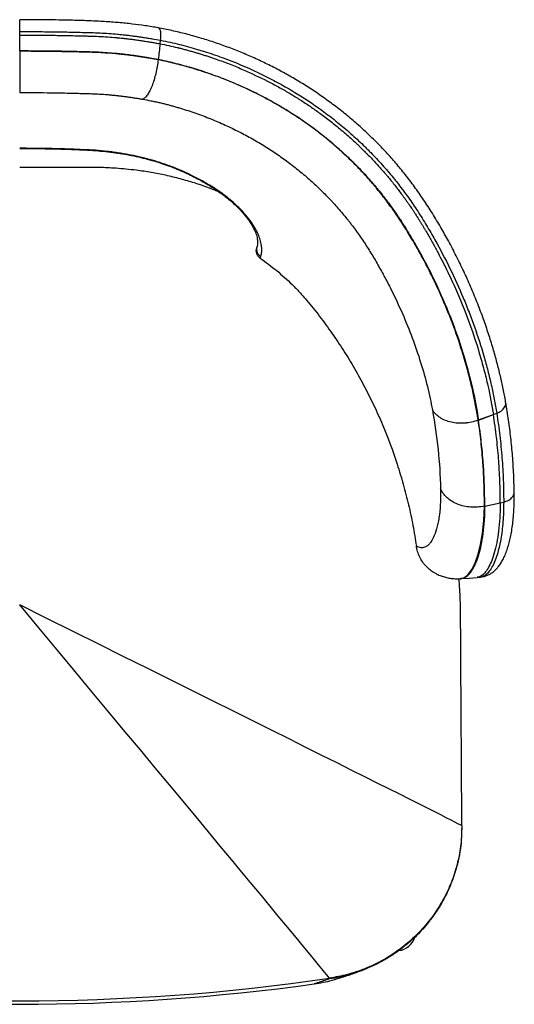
# Model space of a CAD drawing. Header units: millimetres. Extents: x 77 to 196, y 92 to 180.
# Tile 17 of 21: x 138 to 152, y 148 to 175. Entities that reach past the tile are written whole.
import ezdxf

# ---------------------------------------------------------------- set-up
doc = ezdxf.new("R2010")
doc.units = ezdxf.units.MM

msp = doc.modelspace()

# ---------------------------------------------------------------- linework, layer by layer
at = {"color": 7, "linetype": 'Continuous', "lineweight": 25}
for p, q in [((138.339, 175.49), (138.338, 175.49)), ((138.338, 175.159), (138.339, 175.159)), ((138.339, 175.061), (138.339, 175.159)), ((138.339, 175.061), (138.338, 175.061)), ((138.339, 174.618), (138.339, 175.061)), ((142.256, 174.819), (142.269, 174.916)), ((138.338, 173.459), (138.339, 173.459)), ((144.961, 169.144), (144.969, 169.163)), ((151.134, 164.329), (151.55, 164.483)), ((151.55, 164.484), (151.642, 164.517)), ((151.55, 164.483), (151.643, 164.516)), ((151.55, 164.484), (151.55, 164.483)), ((151.134, 164.33), (151.125, 164.327)), ((151.134, 164.329), (151.126, 164.325)), ((151.741, 162.024), (151.838, 162.043)), ((151.307, 161.931), (151.298, 161.929)), ((150.625, 159.906), (150.636, 159.907)), ((150.625, 159.904), (150.644, 159.905)), ((151.094, 159.943), (151.192, 159.952)), ((150.671, 153.012), (150.667, 152.939)), ((150.671, 152.92), (150.671, 152.938)), ((146.977, 148.748), (146.977, 148.766))]:
    msp.add_line(p, q, dxfattribs=at)
at = {"color": 7, "linetype": 'Continuous', "lineweight": 25, "flags": 128}
for points in [[(151.134, 164.33), (151.342, 164.407), (151.55, 164.484)], [(151.642, 164.517), (151.642, 164.517), (151.642, 164.517), (151.643, 164.516), (151.643, 164.516), (151.643, 164.516)], [(151.307, 161.931), (151.524, 161.978), (151.741, 162.024)], [(150.652, 159.906), (150.873, 159.924), (151.094, 159.943)]]:
    msp.add_lwpolyline(points, dxfattribs=at)
at = {"color": 8, "linetype": 'Continuous', "lineweight": 25, "flags": 128}
msp.add_lwpolyline([(150.636, 159.907), (150.673, 159.911), (150.745, 159.94), (150.849, 160.025), (150.947, 160.159), (151.042, 160.347), (151.126, 160.585), (151.193, 160.854), (151.246, 161.165), (151.282, 161.527), (151.298, 161.929), (151.298, 161.929), (151.298, 161.929)], dxfattribs=at)
at = {"color": 7, "linetype": 'Continuous', "lineweight": 25}
for centre, start, end in [((138.338, 207.649), 261.65341, 278.34659), ((138.338, 207.552), 262.06833, 277.93167)]:
    msp.add_arc(centre, 59.513, start, end, dxfattribs=at)
msp.add_ellipse((148.824, 150.094), major_axis=(-0.367, 0.433), ratio=0.996262, start_param=2.601366, end_param=3.67148, dxfattribs=at)
for points, knots in [([(142.219, 175.258), (142.214, 175.258), (142.087, 175.284), (141.84, 175.322), (141.471, 175.372), (141.094, 175.41), (140.699, 175.439), (140.289, 175.459), (139.864, 175.473), (139.45, 175.481), (139.043, 175.487), (138.679, 175.489), (138.442, 175.49), (138.339, 175.49)], [0, 0, 0, 0, 0.003716, 0.102386, 0.196518, 0.29522, 0.397377, 0.503041, 0.611909, 0.723208, 0.819865, 0.92155, 1, 1, 1, 1]), ([(138.339, 175.159), (138.506, 175.159), (138.673, 175.159), (139.006, 175.156), (139.173, 175.155), (139.505, 175.15), (139.671, 175.147), (139.92, 175.141), (140.002, 175.139), (140.167, 175.135), (140.25, 175.133), (140.414, 175.128), (140.497, 175.125), (140.661, 175.117), (140.742, 175.112), (140.906, 175.101), (140.987, 175.094), (141.109, 175.083), (141.15, 175.079), (141.231, 175.071), (141.271, 175.066), (141.352, 175.057), (141.393, 175.052), (141.473, 175.042), (141.513, 175.036), (141.594, 175.026), (141.634, 175.02), (141.714, 175.008), (141.754, 175.002), (141.834, 174.99), (141.874, 174.984), (141.953, 174.971), (141.993, 174.965), (142.112, 174.945), (142.191, 174.931), (142.269, 174.916)], [0, 0, 0, 0, 0.125, 0.125, 0.25, 0.25, 0.375, 0.375, 0.4375, 0.4375, 0.5, 0.5, 0.5625, 0.5625, 0.625, 0.625, 0.6875, 0.6875, 0.71875, 0.71875, 0.75, 0.75, 0.78125, 0.78125, 0.8125, 0.8125, 0.84375, 0.84375, 0.875, 0.875, 0.90625, 0.90625, 0.9375, 0.9375, 1, 1, 1, 1]), ([(151.892, 164.843), (151.89, 164.856), (151.868, 164.989), (151.816, 165.241), (151.735, 165.608), (151.639, 165.986), (151.527, 166.379), (151.399, 166.784), (151.255, 167.2), (151.094, 167.623), (150.917, 168.049), (150.724, 168.477), (150.517, 168.902), (150.304, 169.31), (150.082, 169.707), (149.852, 170.09), (149.607, 170.469), (149.355, 170.829), (149.098, 171.169), (148.836, 171.487), (148.565, 171.791), (148.283, 172.084), (147.987, 172.371), (147.68, 172.646), (147.363, 172.91), (147.036, 173.161), (146.702, 173.4), (146.359, 173.627), (146.01, 173.84), (145.654, 174.041), (145.292, 174.229), (144.925, 174.403), (144.554, 174.564), (144.179, 174.713), (143.8, 174.848), (143.415, 174.971), (143.026, 175.081), (142.635, 175.175), (142.365, 175.233), (142.226, 175.257), (142.218, 175.258)], [0, 0, 0, 0, 0.003163, 0.031843, 0.059657, 0.089018, 0.119111, 0.149939, 0.181458, 0.213587, 0.24616, 0.278729, 0.311298, 0.343835, 0.372865, 0.403651, 0.433697, 0.462837, 0.490952, 0.518021, 0.544128, 0.571072, 0.59793, 0.624662, 0.651237, 0.677625, 0.703802, 0.729746, 0.755441, 0.780877, 0.806046, 0.830945, 0.855586, 0.879798, 0.90386, 0.927861, 0.951707, 0.97532, 0.998636, 1, 1, 1, 1]), ([(138.339, 175.061), (138.504, 175.061), (138.669, 175.06), (138.916, 175.059), (138.998, 175.058), (139.121, 175.057), (139.162, 175.056), (139.244, 175.055), (139.284, 175.055), (139.491, 175.052), (139.654, 175.049), (139.898, 175.043), (139.979, 175.041), (140.099, 175.038), (140.139, 175.037), (140.199, 175.036), (140.219, 175.035), (140.249, 175.035), (140.259, 175.034), (140.279, 175.034), (140.288, 175.033), (140.381, 175.031), (140.464, 175.028), (140.631, 175.02), (140.714, 175.015), (140.88, 175.004), (140.962, 174.997), (141.054, 174.989), (141.064, 174.988), (141.084, 174.986), (141.114, 174.984), (141.144, 174.981), (141.185, 174.976), (141.205, 174.974), (141.236, 174.971), (141.246, 174.97), (141.266, 174.968), (141.276, 174.967), (141.297, 174.964), (141.308, 174.963), (141.33, 174.96), (141.34, 174.959), (141.372, 174.955), (141.393, 174.953), (141.424, 174.949), (141.434, 174.948), (141.455, 174.945), (141.465, 174.944), (141.496, 174.94), (141.517, 174.937), (141.559, 174.931), (141.579, 174.928), (141.621, 174.922), (141.641, 174.919), (141.683, 174.913), (141.703, 174.91), (141.743, 174.905), (141.763, 174.902), (141.802, 174.896), (141.822, 174.893), (141.862, 174.886), (141.882, 174.883), (141.922, 174.877), (141.942, 174.874), (141.981, 174.867), (142.001, 174.864), (142.04, 174.857), (142.06, 174.854), (142.099, 174.847), (142.158, 174.837), (142.217, 174.826), (142.256, 174.819)], [0, 0, 0, 0, 0.125, 0.125, 0.1875, 0.1875, 0.21875, 0.21875, 0.25, 0.25, 0.375, 0.375, 0.4375, 0.4375, 0.46875, 0.46875, 0.484375, 0.484375, 0.492187, 0.492187, 0.5, 0.5, 0.5625, 0.5625, 0.625, 0.625, 0.6875, 0.6875, 0.695312, 0.695312, 0.703125, 0.71875, 0.71875, 0.734375, 0.734375, 0.742187, 0.742187, 0.75, 0.75, 0.757812, 0.757812, 0.765625, 0.765625, 0.78125, 0.78125, 0.789062, 0.789062, 0.796875, 0.796875, 0.8125, 0.8125, 0.828125, 0.828125, 0.84375, 0.84375, 0.859375, 0.859375, 0.875, 0.875, 0.890625, 0.890625, 0.90625, 0.90625, 0.921875, 0.921875, 0.9375, 0.9375, 0.953125, 0.953125, 0.96875, 1, 1, 1, 1]), ([(142.269, 174.916), (142.357, 174.899), (142.445, 174.882), (142.618, 174.844), (142.705, 174.823), (142.877, 174.781), (142.962, 174.758), (143.132, 174.711), (143.216, 174.687), (143.342, 174.649), (143.384, 174.637), (143.468, 174.611), (143.509, 174.598), (143.634, 174.558), (143.717, 174.53), (143.963, 174.445), (144.124, 174.385), (144.599, 174.197), (144.905, 174.059), (145.35, 173.836), (145.496, 173.759), (145.783, 173.6), (145.924, 173.518), (146.341, 173.262), (146.609, 173.08), (146.997, 172.791), (147.124, 172.691), (147.373, 172.488), (147.495, 172.384), (147.673, 172.225), (147.732, 172.171), (147.848, 172.062), (147.905, 172.008), (147.99, 171.925), (148.018, 171.897), (148.074, 171.842), (148.101, 171.814), (148.184, 171.729), (148.238, 171.673), (148.345, 171.558), (148.398, 171.501), (148.476, 171.413), (148.502, 171.384), (148.553, 171.325), (148.579, 171.296), (148.655, 171.207), (148.705, 171.148), (148.778, 171.057), (148.803, 171.027), (148.851, 170.967), (148.875, 170.936), (148.947, 170.844), (148.994, 170.783), (149.087, 170.659), (149.133, 170.596), (149.223, 170.47), (149.267, 170.406), (149.354, 170.278), (149.397, 170.214), (149.482, 170.083), (149.524, 170.018), (149.606, 169.886), (149.646, 169.82), (149.725, 169.687), (149.765, 169.621), (149.842, 169.489), (149.879, 169.422), (150.066, 169.09), (150.207, 168.822), (150.47, 168.283), (150.593, 168.012), (150.764, 167.604), (150.818, 167.468), (150.924, 167.195), (150.974, 167.059), (151.118, 166.651), (151.206, 166.379), (151.323, 165.972), (151.36, 165.837), (151.429, 165.568), (151.461, 165.435), (151.521, 165.169), (151.549, 165.037), (151.599, 164.775), (151.622, 164.646), (151.642, 164.517)], [0, 0, 0, 0, 0.015625, 0.015625, 0.03125, 0.03125, 0.046875, 0.046875, 0.0625, 0.0625, 0.070313, 0.070313, 0.078125, 0.078125, 0.09375, 0.09375, 0.125, 0.125, 0.1875, 0.1875, 0.21875, 0.21875, 0.25, 0.25, 0.3125, 0.3125, 0.34375, 0.34375, 0.375, 0.375, 0.390625, 0.390625, 0.40625, 0.40625, 0.414062, 0.414062, 0.421875, 0.421875, 0.4375, 0.4375, 0.453125, 0.453125, 0.460937, 0.460937, 0.46875, 0.46875, 0.484375, 0.484375, 0.492187, 0.492187, 0.5, 0.5, 0.515625, 0.515625, 0.53125, 0.53125, 0.546875, 0.546875, 0.5625, 0.5625, 0.578125, 0.578125, 0.59375, 0.59375, 0.609375, 0.609375, 0.625, 0.625, 0.6875, 0.6875, 0.75, 0.75, 0.78125, 0.78125, 0.8125, 0.8125, 0.875, 0.875, 0.90625, 0.90625, 0.9375, 0.9375, 0.96875, 0.96875, 1, 1, 1, 1]), ([(142.201, 174.377), (142.124, 174.392), (142.046, 174.406), (141.93, 174.426), (141.891, 174.433), (141.812, 174.445), (141.773, 174.452), (141.695, 174.463), (141.656, 174.469), (141.577, 174.48), (141.537, 174.486), (141.459, 174.497), (141.419, 174.502), (141.34, 174.512), (141.3, 174.516), (141.221, 174.526), (141.181, 174.531), (141.101, 174.539), (141.062, 174.543), (140.942, 174.554), (140.862, 174.56), (140.621, 174.577), (140.46, 174.585), (140.217, 174.592), (140.135, 174.594), (139.973, 174.598), (139.892, 174.6), (139.648, 174.606), (139.485, 174.609), (138.995, 174.616), (138.668, 174.618), (138.339, 174.618)], [0, 0, 0, 0, 0.0625, 0.0625, 0.09375, 0.09375, 0.125, 0.125, 0.15625, 0.15625, 0.1875, 0.1875, 0.21875, 0.21875, 0.25, 0.25, 0.28125, 0.28125, 0.3125, 0.3125, 0.375, 0.375, 0.5, 0.5, 0.5625, 0.5625, 0.625, 0.625, 0.75, 0.75, 1, 1, 1, 1]), ([(138.339, 174.618), (138.339, 174.553), (138.339, 174.488), (138.339, 174.357), (138.339, 174.292), (138.339, 174.164), (138.339, 174.101), (138.339, 173.982), (138.339, 173.924), (138.339, 173.817), (138.339, 173.767), (138.339, 173.677), (138.339, 173.636), (138.339, 173.566), (138.339, 173.536), (138.339, 173.488), (138.339, 173.471), (138.339, 173.459)], [0, 0, 0, 0, 0.125, 0.125, 0.25, 0.25, 0.375, 0.375, 0.5, 0.5, 0.625, 0.625, 0.75, 0.75, 0.875, 0.875, 1, 1, 1, 1]), ([(138.339, 174.618), (138.504, 174.618), (138.669, 174.617), (138.916, 174.615), (138.998, 174.615), (139.162, 174.613), (139.243, 174.612), (139.491, 174.608), (139.654, 174.605), (139.898, 174.6), (139.979, 174.598), (140.099, 174.595), (140.139, 174.594), (140.199, 174.593), (140.219, 174.592), (140.259, 174.591), (140.279, 174.591), (140.381, 174.588), (140.463, 174.585), (140.625, 174.577), (140.705, 174.572), (140.865, 174.561), (140.944, 174.554), (141.063, 174.544), (141.102, 174.54), (141.161, 174.534), (141.18, 174.532), (141.219, 174.528), (141.238, 174.525), (141.299, 174.518), (141.34, 174.513), (141.421, 174.503), (141.461, 174.498), (141.541, 174.487), (141.581, 174.481), (141.66, 174.469), (141.7, 174.463), (141.818, 174.446), (141.896, 174.433), (142.05, 174.407), (142.126, 174.393), (142.201, 174.379)], [0, 0, 0, 0, 0.125, 0.125, 0.1875, 0.1875, 0.25, 0.25, 0.375, 0.375, 0.4375, 0.4375, 0.46875, 0.46875, 0.484375, 0.484375, 0.5, 0.5, 0.5625, 0.5625, 0.625, 0.625, 0.6875, 0.6875, 0.71875, 0.71875, 0.734375, 0.734375, 0.75, 0.75, 0.78125, 0.78125, 0.8125, 0.8125, 0.84375, 0.84375, 0.875, 0.875, 0.9375, 0.9375, 1, 1, 1, 1]), ([(142.256, 174.819), (142.417, 174.788), (142.578, 174.753), (142.744, 174.712), (142.753, 174.71), (142.773, 174.705), (142.802, 174.698), (142.831, 174.691), (142.888, 174.676), (142.926, 174.666), (143.002, 174.645), (143.039, 174.635), (143.113, 174.614), (143.15, 174.603), (143.205, 174.588), (143.223, 174.582), (143.259, 174.572), (143.277, 174.566), (143.33, 174.55), (143.365, 174.54), (143.418, 174.524), (143.435, 174.518), (143.47, 174.507), (143.523, 174.49), (143.575, 174.474), (143.627, 174.457), (143.644, 174.451), (143.678, 174.439), (143.729, 174.422), (143.78, 174.405), (143.881, 174.369), (143.947, 174.345), (144.045, 174.309), (144.077, 174.297), (144.142, 174.272), (144.237, 174.235), (144.455, 174.147), (144.634, 174.07), (144.98, 173.913), (145.197, 173.806), (145.505, 173.643), (145.605, 173.588), (145.799, 173.477), (145.895, 173.421), (146.082, 173.307), (146.174, 173.249), (146.311, 173.159), (146.357, 173.129), (146.448, 173.067), (146.493, 173.036), (146.63, 172.941), (146.722, 172.875), (146.867, 172.766), (146.917, 172.727), (147.018, 172.65), (147.068, 172.61), (147.221, 172.488), (147.322, 172.403), (147.522, 172.229), (147.622, 172.14), (147.744, 172.026), (147.769, 172.003), (147.817, 171.957), (147.841, 171.934), (147.889, 171.887), (147.914, 171.863), (147.963, 171.814), (147.988, 171.789), (148.017, 171.76), (148.02, 171.757), (148.027, 171.75), (148.036, 171.741), (148.059, 171.718), (148.103, 171.672), (148.142, 171.632), (148.193, 171.579), (148.218, 171.552), (148.269, 171.497), (148.295, 171.469), (148.346, 171.413), (148.371, 171.385), (148.409, 171.342), (148.421, 171.328), (148.446, 171.3), (148.459, 171.285), (148.499, 171.24), (148.527, 171.207), (148.573, 171.153), (148.589, 171.134), (148.621, 171.096), (148.636, 171.077), (148.665, 171.042), (148.678, 171.026), (148.705, 170.993), (148.719, 170.975), (148.741, 170.949), (148.748, 170.94), (148.763, 170.921), (148.77, 170.912), (148.793, 170.883), (148.808, 170.864), (148.838, 170.825), (148.853, 170.806), (148.883, 170.767), (148.898, 170.748), (148.943, 170.689), (148.974, 170.647), (149.023, 170.581), (149.039, 170.559), (149.072, 170.514), (149.089, 170.49), (149.122, 170.443), (149.14, 170.418), (149.174, 170.369), (149.193, 170.341), (149.235, 170.281), (149.257, 170.248), (149.287, 170.204), (149.293, 170.194), (149.305, 170.176), (149.312, 170.167), (149.331, 170.137), (149.347, 170.113), (149.373, 170.072), (149.383, 170.058), (149.398, 170.034), (149.403, 170.026), (149.413, 170.01), (149.418, 170.002), (149.444, 169.961), (149.462, 169.932), (149.494, 169.881), (149.507, 169.859), (149.524, 169.832), (149.529, 169.824), (149.538, 169.81), (149.542, 169.804), (149.562, 169.771), (149.577, 169.745), (149.606, 169.696), (149.62, 169.673), (149.647, 169.628), (149.66, 169.607), (149.685, 169.564), (149.697, 169.543), (149.735, 169.478), (149.76, 169.435), (149.81, 169.347), (149.835, 169.302), (149.91, 169.168), (149.959, 169.078), (150.054, 168.899), (150.101, 168.81), (150.236, 168.543), (150.321, 168.366), (150.563, 167.842), (150.704, 167.503), (150.954, 166.836), (151.063, 166.51), (151.205, 166.036), (151.248, 165.881), (151.327, 165.578), (151.363, 165.431), (151.46, 165), (151.511, 164.732), (151.55, 164.484)], [0, 0, 0, 0, 0.03125, 0.03125, 0.033203, 0.033203, 0.035156, 0.039063, 0.039063, 0.046875, 0.046875, 0.054688, 0.054688, 0.0625, 0.0625, 0.066406, 0.066406, 0.070312, 0.070312, 0.078125, 0.078125, 0.082031, 0.082031, 0.085937, 0.09375, 0.09375, 0.097656, 0.097656, 0.101562, 0.109375, 0.109375, 0.125, 0.125, 0.132812, 0.132812, 0.140625, 0.15625, 0.1875, 0.1875, 0.25, 0.25, 0.28125, 0.28125, 0.3125, 0.3125, 0.34375, 0.34375, 0.359375, 0.359375, 0.375, 0.375, 0.40625, 0.40625, 0.421875, 0.421875, 0.4375, 0.4375, 0.46875, 0.46875, 0.5, 0.5, 0.507812, 0.507812, 0.515625, 0.515625, 0.523437, 0.523437, 0.53125, 0.53125, 0.532227, 0.532227, 0.533203, 0.535156, 0.539062, 0.546875, 0.546875, 0.554687, 0.554687, 0.5625, 0.5625, 0.570312, 0.570312, 0.574219, 0.574219, 0.578125, 0.578125, 0.585937, 0.585937, 0.589844, 0.589844, 0.59375, 0.59375, 0.597656, 0.597656, 0.601562, 0.601562, 0.603516, 0.603516, 0.605469, 0.605469, 0.609375, 0.609375, 0.613281, 0.613281, 0.617187, 0.617187, 0.625, 0.625, 0.628906, 0.628906, 0.632812, 0.632812, 0.636719, 0.636719, 0.640625, 0.640625, 0.644531, 0.644531, 0.645508, 0.645508, 0.646484, 0.646484, 0.648437, 0.648437, 0.649414, 0.649414, 0.649902, 0.649902, 0.650391, 0.650391, 0.652344, 0.652344, 0.654297, 0.654297, 0.655273, 0.655273, 0.65625, 0.65625, 0.660156, 0.660156, 0.664062, 0.664062, 0.667969, 0.667969, 0.671875, 0.671875, 0.679687, 0.679687, 0.6875, 0.6875, 0.703125, 0.703125, 0.71875, 0.71875, 0.75, 0.75, 0.8125, 0.8125, 0.875, 0.875, 0.90625, 0.90625, 0.9375, 0.9375, 1, 1, 1, 1]), ([(142.201, 174.377), (142.194, 174.313), (142.184, 174.248), (142.162, 174.12), (142.149, 174.056), (142.119, 173.932), (142.103, 173.871), (142.068, 173.756), (142.049, 173.701), (142.01, 173.598), (141.989, 173.551), (141.946, 173.466), (141.925, 173.429), (141.881, 173.364), (141.859, 173.337), (141.815, 173.296), (141.794, 173.281), (141.773, 173.272)], [0, 0, 0, 0, 0.125, 0.125, 0.25, 0.25, 0.375, 0.375, 0.5, 0.5, 0.625, 0.625, 0.75, 0.75, 0.875, 0.875, 1, 1, 1, 1]), ([(142.201, 174.379), (142.357, 174.349), (142.51, 174.315), (142.734, 174.259), (142.807, 174.24), (142.952, 174.2), (143.024, 174.18), (143.164, 174.139), (143.233, 174.118), (143.37, 174.075), (143.438, 174.054), (143.638, 173.987), (143.767, 173.941), (144.145, 173.799), (144.382, 173.701), (144.828, 173.497), (145.037, 173.392), (145.433, 173.18), (145.62, 173.073), (145.98, 172.851), (146.153, 172.737), (146.416, 172.552), (146.504, 172.488), (146.691, 172.347), (146.788, 172.271), (147.08, 172.034), (147.274, 171.865), (147.508, 171.644), (147.554, 171.6), (147.647, 171.509), (147.694, 171.462), (147.791, 171.363), (147.84, 171.312), (147.938, 171.208), (147.986, 171.155), (148.059, 171.074), (148.083, 171.047), (148.131, 170.992), (148.154, 170.966), (148.205, 170.907), (148.232, 170.875), (148.276, 170.823), (148.291, 170.805), (148.321, 170.768), (148.336, 170.75), (148.377, 170.7), (148.402, 170.67), (148.456, 170.601), (148.486, 170.563), (148.543, 170.489), (148.571, 170.452), (148.629, 170.376), (148.658, 170.336), (148.719, 170.252), (148.751, 170.208), (148.815, 170.116), (148.847, 170.07), (148.906, 169.983), (148.927, 169.952), (148.961, 169.9), (148.973, 169.883), (148.998, 169.844), (149.012, 169.821), (149.038, 169.782), (149.046, 169.768), (149.065, 169.738), (149.076, 169.722), (149.105, 169.675), (149.122, 169.647), (149.152, 169.599), (149.165, 169.578), (149.186, 169.543), (149.194, 169.53), (149.232, 169.467), (149.26, 169.419), (149.299, 169.354), (149.311, 169.333), (149.335, 169.291), (149.348, 169.27), (149.409, 169.165), (149.457, 169.079), (149.602, 168.816), (149.695, 168.64), (149.87, 168.293), (149.952, 168.12), (150.186, 167.608), (150.322, 167.277), (150.564, 166.626), (150.669, 166.307), (150.85, 165.69), (150.925, 165.394), (151.049, 164.834), (151.097, 164.571), (151.134, 164.33)], [0, 0, 0, 0, 0.03125, 0.03125, 0.046875, 0.046875, 0.0625, 0.0625, 0.078125, 0.078125, 0.09375, 0.09375, 0.125, 0.125, 0.1875, 0.1875, 0.25, 0.25, 0.3125, 0.3125, 0.375, 0.375, 0.40625, 0.40625, 0.4375, 0.4375, 0.5, 0.5, 0.515625, 0.515625, 0.53125, 0.53125, 0.546875, 0.546875, 0.5625, 0.5625, 0.570312, 0.570312, 0.578125, 0.578125, 0.585937, 0.585937, 0.589844, 0.589844, 0.59375, 0.59375, 0.601562, 0.601562, 0.609375, 0.609375, 0.617187, 0.617187, 0.625, 0.625, 0.632812, 0.632812, 0.640625, 0.640625, 0.644531, 0.644531, 0.646484, 0.646484, 0.648437, 0.648437, 0.649414, 0.649414, 0.650391, 0.650391, 0.652344, 0.652344, 0.654297, 0.654297, 0.65625, 0.65625, 0.664062, 0.664062, 0.667969, 0.667969, 0.671875, 0.671875, 0.6875, 0.6875, 0.71875, 0.71875, 0.75, 0.75, 0.8125, 0.8125, 0.875, 0.875, 0.9375, 0.9375, 1, 1, 1, 1]), ([(151.125, 164.327), (151.121, 164.358), (151.116, 164.389), (151.106, 164.45), (151.101, 164.481), (151.085, 164.575), (151.074, 164.637), (151.04, 164.825), (151.014, 164.952), (150.959, 165.207), (150.929, 165.336), (150.864, 165.594), (150.83, 165.724), (150.72, 166.114), (150.638, 166.375), (150.459, 166.897), (150.36, 167.157), (150.147, 167.677), (150.033, 167.936), (149.848, 168.323), (149.784, 168.451), (149.652, 168.708), (149.584, 168.836), (149.479, 169.028), (149.444, 169.091), (149.39, 169.187), (149.371, 169.218), (149.334, 169.282), (149.315, 169.313), (149.259, 169.408), (149.22, 169.471), (149.162, 169.565), (149.143, 169.597), (149.104, 169.66), (149.084, 169.691), (148.986, 169.848), (148.904, 169.972), (148.777, 170.156), (148.734, 170.216), (148.646, 170.337), (148.602, 170.398), (148.511, 170.517), (148.465, 170.576), (148.372, 170.693), (148.325, 170.751), (148.253, 170.837), (148.229, 170.866), (148.18, 170.923), (148.156, 170.951), (148.082, 171.036), (148.032, 171.092), (147.956, 171.176), (147.93, 171.204), (147.879, 171.259), (147.853, 171.286), (147.801, 171.341), (147.774, 171.368), (147.722, 171.422), (147.695, 171.45), (147.615, 171.53), (147.561, 171.583), (147.45, 171.688), (147.395, 171.741), (147.113, 171.999), (146.878, 172.196), (146.388, 172.57), (146.133, 172.747), (145.734, 172.997), (145.599, 173.078), (145.323, 173.235), (145.182, 173.311), (144.895, 173.457), (144.749, 173.528), (144.525, 173.63), (144.45, 173.664), (144.298, 173.729), (144.221, 173.761), (144.067, 173.824), (143.99, 173.854), (143.834, 173.913), (143.755, 173.941), (143.597, 173.997), (143.518, 174.024), (143.398, 174.064), (143.358, 174.077), (143.278, 174.102), (143.237, 174.114), (143.116, 174.151), (143.034, 174.174), (142.87, 174.22), (142.788, 174.242), (142.664, 174.274), (142.622, 174.284), (142.538, 174.304), (142.497, 174.314), (142.413, 174.333), (142.37, 174.342), (142.307, 174.355), (142.275, 174.362), (142.243, 174.368), (142.222, 174.373), (142.211, 174.375), (142.201, 174.377)], [0, 0, 0, 0, 0.007812, 0.007812, 0.015625, 0.015625, 0.03125, 0.03125, 0.0625, 0.0625, 0.09375, 0.09375, 0.125, 0.125, 0.1875, 0.1875, 0.25, 0.25, 0.3125, 0.3125, 0.34375, 0.34375, 0.375, 0.375, 0.390625, 0.390625, 0.398437, 0.398437, 0.40625, 0.40625, 0.421875, 0.421875, 0.429687, 0.429687, 0.4375, 0.4375, 0.46875, 0.46875, 0.484375, 0.484375, 0.5, 0.5, 0.515625, 0.515625, 0.53125, 0.53125, 0.539062, 0.539062, 0.546875, 0.546875, 0.5625, 0.5625, 0.570312, 0.570312, 0.578125, 0.578125, 0.585937, 0.585937, 0.59375, 0.59375, 0.609375, 0.609375, 0.625, 0.625, 0.6875, 0.6875, 0.75, 0.75, 0.78125, 0.78125, 0.8125, 0.8125, 0.84375, 0.84375, 0.859375, 0.859375, 0.875, 0.875, 0.890625, 0.890625, 0.90625, 0.90625, 0.921875, 0.921875, 0.929687, 0.929687, 0.9375, 0.9375, 0.953125, 0.953125, 0.96875, 0.96875, 0.976562, 0.976562, 0.984375, 0.984375, 0.992187, 0.992187, 0.996094, 0.998047, 0.998047, 1, 1, 1, 1]), ([(138.339, 173.459), (138.631, 173.459), (138.923, 173.457), (139.359, 173.451), (139.505, 173.449), (139.794, 173.443), (139.939, 173.439), (140.156, 173.433), (140.228, 173.431), (140.371, 173.426), (140.443, 173.423), (140.585, 173.416), (140.656, 173.411), (140.763, 173.403), (140.798, 173.401), (140.869, 173.395), (140.904, 173.391), (140.975, 173.385), (141.01, 173.381), (141.08, 173.373), (141.115, 173.369), (141.185, 173.361), (141.22, 173.356), (141.29, 173.347), (141.324, 173.342), (141.394, 173.332), (141.428, 173.327), (141.498, 173.317), (141.532, 173.312), (141.601, 173.301), (141.636, 173.295), (141.705, 173.284), (141.739, 173.278), (141.773, 173.272)], [0, 0, 0, 0, 0.25, 0.25, 0.375, 0.375, 0.5, 0.5, 0.5625, 0.5625, 0.625, 0.625, 0.6875, 0.6875, 0.71875, 0.71875, 0.75, 0.75, 0.78125, 0.78125, 0.8125, 0.8125, 0.84375, 0.84375, 0.875, 0.875, 0.90625, 0.90625, 0.9375, 0.9375, 0.96875, 0.96875, 1, 1, 1, 1]), ([(141.773, 173.272), (141.849, 173.259), (141.924, 173.245), (142.036, 173.223), (142.074, 173.216), (142.148, 173.2), (142.185, 173.192), (142.259, 173.175), (142.295, 173.166), (142.369, 173.148), (142.405, 173.139), (142.478, 173.12), (142.514, 173.11), (142.587, 173.09), (142.623, 173.08), (142.696, 173.059), (142.732, 173.048), (142.804, 173.027), (142.84, 173.016), (142.948, 172.983), (143.019, 172.96), (143.161, 172.913), (143.231, 172.889), (143.371, 172.839), (143.441, 172.813), (143.579, 172.76), (143.648, 172.733), (143.785, 172.677), (143.852, 172.649), (144.053, 172.561), (144.184, 172.501), (144.441, 172.375), (144.568, 172.31), (144.753, 172.209), (144.815, 172.175), (144.936, 172.106), (144.996, 172.071), (145.175, 171.964), (145.291, 171.891), (145.462, 171.777), (145.519, 171.739), (145.63, 171.661), (145.686, 171.622), (145.85, 171.502), (145.958, 171.419), (146.168, 171.251), (146.271, 171.165), (146.423, 171.032), (146.473, 170.988), (146.571, 170.898), (146.62, 170.852), (146.716, 170.761), (146.763, 170.714), (146.857, 170.621), (146.903, 170.574), (146.971, 170.503), (146.994, 170.479), (147.039, 170.432), (147.061, 170.407), (147.127, 170.335), (147.171, 170.286), (147.3, 170.139), (147.384, 170.039), (147.486, 169.912), (147.507, 169.886), (147.547, 169.835), (147.567, 169.809), (147.626, 169.732), (147.665, 169.68), (147.742, 169.575), (147.779, 169.523), (147.854, 169.417), (147.89, 169.364), (147.962, 169.256), (147.997, 169.203), (148.066, 169.094), (148.1, 169.039), (148.201, 168.875), (148.266, 168.763), (148.362, 168.595), (148.394, 168.539), (148.456, 168.427), (148.487, 168.371), (148.577, 168.203), (148.636, 168.09), (148.806, 167.752), (148.912, 167.525), (149.11, 167.072), (149.202, 166.844), (149.372, 166.389), (149.45, 166.162), (149.591, 165.708), (149.653, 165.483), (149.763, 165.041), (149.811, 164.823), (149.849, 164.611)], [0, 0, 0, 0, 0.015625, 0.015625, 0.023438, 0.023438, 0.03125, 0.03125, 0.039063, 0.039063, 0.046875, 0.046875, 0.054688, 0.054688, 0.0625, 0.0625, 0.070313, 0.070313, 0.078125, 0.078125, 0.09375, 0.09375, 0.109375, 0.109375, 0.125, 0.125, 0.140625, 0.140625, 0.15625, 0.15625, 0.1875, 0.1875, 0.21875, 0.21875, 0.234375, 0.234375, 0.25, 0.25, 0.28125, 0.28125, 0.296875, 0.296875, 0.3125, 0.3125, 0.34375, 0.34375, 0.375, 0.375, 0.390625, 0.390625, 0.40625, 0.40625, 0.421875, 0.421875, 0.4375, 0.4375, 0.445312, 0.445312, 0.453125, 0.453125, 0.46875, 0.46875, 0.5, 0.5, 0.507812, 0.507812, 0.515625, 0.515625, 0.53125, 0.53125, 0.546875, 0.546875, 0.5625, 0.5625, 0.578125, 0.578125, 0.59375, 0.59375, 0.625, 0.625, 0.640625, 0.640625, 0.65625, 0.65625, 0.6875, 0.6875, 0.75, 0.75, 0.8125, 0.8125, 0.875, 0.875, 0.9375, 0.9375, 1, 1, 1, 1]), ([(143.317, 171.053), (143.242, 171.093), (143.165, 171.132), (143.007, 171.209), (142.926, 171.246), (142.8, 171.3), (142.757, 171.318), (142.671, 171.353), (142.627, 171.37), (142.538, 171.404), (142.493, 171.42), (142.403, 171.453), (142.357, 171.469), (142.22, 171.517), (142.127, 171.546), (141.986, 171.588), (141.938, 171.602), (141.841, 171.627), (141.791, 171.639), (141.691, 171.662), (141.64, 171.673), (141.537, 171.695), (141.485, 171.705), (141.379, 171.725), (141.326, 171.735), (141.246, 171.75), (141.22, 171.754), (141.166, 171.763), (141.139, 171.768), (141.058, 171.781), (141.004, 171.789), (140.895, 171.804), (140.84, 171.811), (140.675, 171.83), (140.564, 171.84), (140.395, 171.852), (140.339, 171.855), (140.225, 171.861), (140.168, 171.863), (139.995, 171.871), (139.879, 171.875), (139.646, 171.884), (139.528, 171.887), (139.291, 171.894), (139.173, 171.896), (138.816, 171.902), (138.577, 171.904), (138.338, 171.904)], [0, 0, 0, 0, 0.0625, 0.0625, 0.125, 0.125, 0.15625, 0.15625, 0.1875, 0.1875, 0.21875, 0.21875, 0.25, 0.25, 0.3125, 0.3125, 0.34375, 0.34375, 0.375, 0.375, 0.40625, 0.40625, 0.4375, 0.4375, 0.46875, 0.46875, 0.484375, 0.484375, 0.5, 0.5, 0.53125, 0.53125, 0.5625, 0.5625, 0.625, 0.625, 0.65625, 0.65625, 0.6875, 0.6875, 0.75, 0.75, 0.8125, 0.8125, 0.875, 0.875, 1, 1, 1, 1]), ([(138.338, 171.9), (138.44, 171.9), (138.653, 171.899), (138.966, 171.895), (139.272, 171.89), (139.566, 171.882), (139.86, 171.873), (140.158, 171.859), (140.451, 171.841), (140.735, 171.816), (141.008, 171.783), (141.271, 171.742), (141.527, 171.692), (141.777, 171.634), (142.022, 171.569), (142.261, 171.496), (142.495, 171.415), (142.724, 171.326), (142.946, 171.23), (143.131, 171.143), (143.239, 171.087), (143.279, 171.066)], [0, 0, 0, 0, 0.05386, 0.112764, 0.16566, 0.216216, 0.269531, 0.324097, 0.378125, 0.431394, 0.483767, 0.535204, 0.585988, 0.638172, 0.690467, 0.743498, 0.797509, 0.85275, 0.909349, 0.966879, 1, 1, 1, 1]), ([(143.894, 170.694), (143.797, 170.732), (143.572, 170.821), (143.213, 170.94), (142.815, 171.056), (142.414, 171.153), (142.006, 171.237), (141.634, 171.288), (141.306, 171.323), (141.034, 171.347), (140.793, 171.361), (140.608, 171.368), (140.488, 171.37), (140.426, 171.371), (140.395, 171.371), (140.38, 171.371), (140.372, 171.371), (140.368, 171.371), (140.366, 171.371), (140.365, 171.371), (140.364, 171.371), (140.364, 171.371), (140.364, 171.371), (140.364, 171.371), (140.364, 171.371), (140.364, 171.371), (140.364, 171.371), (140.364, 171.371), (140.364, 171.371), (140.364, 171.371), (140.364, 171.371), (140.361, 171.371), (140.351, 171.371), (140.317, 171.371), (140.242, 171.371), (140.147, 171.371), (140.063, 171.371), (140.013, 171.371), (139.986, 171.371), (139.972, 171.371), (139.965, 171.371), (139.961, 171.371), (139.96, 171.371), (139.959, 171.371), (139.958, 171.371), (139.958, 171.371), (139.958, 171.371), (139.958, 171.371), (139.958, 171.371), (139.958, 171.371), (139.958, 171.371), (139.958, 171.371), (139.958, 171.371), (139.958, 171.371), (139.939, 171.371), (139.887, 171.371), (139.788, 171.371), (139.648, 171.371), (139.466, 171.371), (139.243, 171.371), (138.978, 171.371), (138.672, 171.371), (138.454, 171.371), (138.338, 171.371)], [0, 0, 0, 0, 0.0554093, 0.1289035, 0.2008772, 0.2755008, 0.3486687, 0.4221702, 0.4751294, 0.523588, 0.5675718, 0.603517, 0.6220453, 0.6314492, 0.6361861, 0.6385634, 0.6397542, 0.6403502, 0.6406483, 0.6407974, 0.6408719, 0.6409092, 0.6409279, 0.6409372, 0.6409418, 0.6409442, 0.6409453, 0.6409459, 0.6409462, 0.6409464, 0.6409465, 0.6410995, 0.6423698, 0.6459563, 0.6596188, 0.681934, 0.6963363, 0.7043486, 0.7085576, 0.7107128, 0.711803, 0.7123513, 0.7126263, 0.712764, 0.7128328, 0.7128673, 0.7128845, 0.7128931, 0.7128974, 0.7128996, 0.7129007, 0.7129012, 0.7129015, 0.7129016, 0.7129018, 0.7230502, 0.7405527, 0.765409, 0.7976193, 0.8371836, 0.8841018, 0.9383739, 1, 1, 1, 1]), ([(143.278, 171.066), (143.323, 171.042), (143.428, 170.987), (143.583, 170.898), (143.744, 170.798), (143.898, 170.693), (144.041, 170.588), (144.169, 170.485), (144.289, 170.381), (144.404, 170.272), (144.476, 170.197), (144.512, 170.159)], [0, 0, 0, 0, 0.0797125, 0.1837335, 0.2932954, 0.4054878, 0.5214967, 0.6324356, 0.7461664, 0.8721194, 1, 1, 1, 1]), ([(143.317, 171.053), (143.316, 171.054), (143.304, 171.055), (143.29, 171.057), (143.28, 171.065), (143.279, 171.066)], [0, 0, 0, 0, 0.069934, 0.921939, 1, 1, 1, 1]), ([(144.585, 170.11), (144.517, 170.185), (144.441, 170.263), (144.269, 170.42), (144.174, 170.499), (143.964, 170.66), (143.85, 170.74), (143.663, 170.859), (143.598, 170.898), (143.462, 170.976), (143.391, 171.015), (143.317, 171.053)], [0, 0, 0, 0, 0.25, 0.25, 0.5, 0.5, 0.75, 0.75, 0.875, 0.875, 1, 1, 1, 1]), ([(144.511, 170.162), (144.513, 170.16), (144.521, 170.152), (144.528, 170.144), (144.533, 170.139)], [0, 0, 0, 0, 0.250607, 1, 1, 1, 1]), ([(144.531, 170.142), (144.558, 170.111), (144.614, 170.046), (144.687, 169.953), (144.756, 169.856), (144.818, 169.757), (144.872, 169.657), (144.913, 169.567), (144.942, 169.485), (144.961, 169.416), (144.972, 169.348), (144.976, 169.279), (144.971, 169.213), (144.961, 169.167), (144.956, 169.146)], [0, 0, 0, 0, 0.063807, 0.132172, 0.200864, 0.282474, 0.36608, 0.45236, 0.52776, 0.605204, 0.691956, 0.788406, 0.901556, 1, 1, 1, 1]), ([(144.603, 170.09), (144.602, 170.091), (144.6, 170.093), (144.599, 170.095), (144.597, 170.096), (144.595, 170.098), (144.594, 170.1), (144.592, 170.102), (144.591, 170.103), (144.589, 170.105), (144.588, 170.107), (144.586, 170.108), (144.585, 170.11)], [0, 0, 0, 0, 0.000313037, 0.000313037, 0.000313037, 0.000626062, 0.000626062, 0.000626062, 0.000939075, 0.000939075, 0.000939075, 0.001227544, 0.001227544, 0.001227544, 0.001227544]), ([(145.061, 168.884), (145.072, 168.918), (145.08, 168.954), (145.09, 169.03), (145.092, 169.07), (145.086, 169.196), (145.068, 169.289), (145.017, 169.441), (144.995, 169.494), (144.944, 169.603), (144.914, 169.66), (144.843, 169.777), (144.803, 169.837), (144.712, 169.961), (144.661, 170.025), (144.603, 170.09)], [0, 0, 0, 0, 0.125, 0.125, 0.25, 0.25, 0.5, 0.5, 0.625, 0.625, 0.75, 0.75, 0.875, 0.875, 1, 1, 1, 1]), ([(145.045, 168.843), (145.025, 168.86), (144.983, 168.895), (144.945, 168.97), (144.933, 169.052), (144.941, 169.113), (144.956, 169.14), (144.959, 169.144)], [0, 0, 0, 0, 0.2283351, 0.4722044, 0.7159959, 0.9598771, 1, 1, 1, 1]), ([(145.045, 168.843), (145.203, 168.732), (145.357, 168.616), (145.655, 168.37), (145.799, 168.241), (146.007, 168.036), (146.075, 167.966), (146.209, 167.823), (146.274, 167.75), (146.402, 167.6), (146.464, 167.525), (146.585, 167.372), (146.645, 167.295), (146.823, 167.063), (146.937, 166.906), (147.16, 166.587), (147.268, 166.426), (147.424, 166.181), (147.475, 166.098), (147.576, 165.933), (147.626, 165.849), (147.772, 165.598), (147.866, 165.428), (148.047, 165.084), (148.134, 164.909), (148.259, 164.645), (148.3, 164.556), (148.38, 164.377), (148.419, 164.288), (148.609, 163.836), (148.746, 163.47), (148.927, 162.912), (148.984, 162.725), (149.089, 162.348), (149.138, 162.158), (149.228, 161.776), (149.268, 161.584), (149.341, 161.199), (149.374, 161.006), (149.402, 160.812)], [0, 0, 0, 0, 0.0625, 0.0625, 0.125, 0.125, 0.15625, 0.15625, 0.1875, 0.1875, 0.21875, 0.21875, 0.25, 0.25, 0.3125, 0.3125, 0.375, 0.375, 0.40625, 0.40625, 0.4375, 0.4375, 0.5, 0.5, 0.5625, 0.5625, 0.59375, 0.59375, 0.625, 0.625, 0.75, 0.75, 0.8125, 0.8125, 0.875, 0.875, 0.9375, 0.9375, 1, 1, 1, 1]), ([(152.13, 162.335), (152.128, 162.452), (152.122, 162.74), (152.096, 163.197), (152.053, 163.703), (151.993, 164.201), (151.938, 164.581), (151.9, 164.792), (151.891, 164.841)], [0, 0, 0, 0, 0.139729, 0.346222, 0.548758, 0.747187, 0.941482, 1, 1, 1, 1]), ([(151.125, 164.327), (151.066, 164.304), (151.004, 164.286), (150.879, 164.257), (150.815, 164.248), (150.687, 164.237), (150.623, 164.237), (150.498, 164.245), (150.437, 164.254), (150.319, 164.28), (150.263, 164.298), (150.157, 164.341), (150.107, 164.367), (150.017, 164.426), (149.976, 164.459), (149.905, 164.532), (149.874, 164.571), (149.849, 164.613)], [0, 0, 0, 0, 0.125, 0.125, 0.25, 0.25, 0.375, 0.375, 0.5, 0.5, 0.625, 0.625, 0.75, 0.75, 0.875, 0.875, 1, 1, 1, 1]), ([(149.849, 164.611), (149.917, 164.242), (149.969, 163.874), (150.045, 163.142), (150.068, 162.778), (150.077, 162.416)], [0, 0, 0, 0, 0.5, 0.5, 1, 1, 1, 1]), ([(151.126, 164.325), (151.066, 164.303), (151.005, 164.284), (150.879, 164.256), (150.815, 164.246), (150.687, 164.236), (150.624, 164.235), (150.498, 164.243), (150.437, 164.252), (150.319, 164.279), (150.263, 164.296), (150.157, 164.34), (150.107, 164.366), (150.017, 164.425), (149.976, 164.458), (149.905, 164.53), (149.874, 164.57), (149.849, 164.611)], [0, 0, 0, 0, 0.125, 0.125, 0.25, 0.25, 0.375, 0.375, 0.5, 0.5, 0.625, 0.625, 0.75, 0.75, 0.875, 0.875, 1, 1, 1, 1]), ([(151.741, 162.024), (151.741, 162.122), (151.741, 162.222), (151.737, 162.426), (151.734, 162.531), (151.726, 162.736), (151.721, 162.838), (151.714, 162.964), (151.713, 162.989), (151.711, 163.02), (151.71, 163.027), (151.709, 163.04), (151.709, 163.047), (151.708, 163.067), (151.707, 163.08), (151.702, 163.146), (151.699, 163.198), (151.678, 163.459), (151.659, 163.663), (151.629, 163.912), (151.623, 163.962), (151.616, 164.018), (151.615, 164.025), (151.614, 164.038), (151.613, 164.044), (151.61, 164.064), (151.609, 164.078), (151.603, 164.117), (151.6, 164.144), (151.582, 164.275), (151.567, 164.379), (151.55, 164.483)], [0, 0, 0, 0, 0.125, 0.125, 0.25, 0.25, 0.375, 0.375, 0.40625, 0.40625, 0.414062, 0.414062, 0.421875, 0.421875, 0.4375, 0.4375, 0.5, 0.5, 0.75, 0.75, 0.8125, 0.8125, 0.820312, 0.820312, 0.828125, 0.828125, 0.84375, 0.84375, 0.875, 0.875, 1, 1, 1, 1]), ([(151.643, 164.516), (151.675, 164.308), (151.704, 164.101), (151.753, 163.687), (151.773, 163.48), (151.797, 163.171), (151.804, 163.068), (151.816, 162.862), (151.821, 162.759), (151.833, 162.452), (151.837, 162.247), (151.838, 162.043)], [0, 0, 0, 0, 0.25, 0.25, 0.5, 0.5, 0.625, 0.625, 0.75, 0.75, 1, 1, 1, 1]), ([(151.298, 161.929), (151.299, 162.127), (151.297, 162.325), (151.287, 162.623), (151.283, 162.722), (151.275, 162.872), (151.273, 162.922), (151.267, 163.021), (151.263, 163.071), (151.245, 163.321), (151.227, 163.521), (151.183, 163.923), (151.156, 164.124), (151.126, 164.325)], [0, 0, 0, 0, 0.25, 0.25, 0.375, 0.375, 0.4375, 0.4375, 0.5, 0.5, 0.75, 0.75, 1, 1, 1, 1]), ([(151.307, 161.931), (151.308, 162.027), (151.308, 162.125), (151.306, 162.274), (151.305, 162.324), (151.303, 162.426), (151.301, 162.476), (151.297, 162.626), (151.292, 162.725), (151.286, 162.847), (151.285, 162.872), (151.283, 162.902), (151.283, 162.909), (151.282, 162.922), (151.281, 162.929), (151.28, 162.948), (151.28, 162.961), (151.276, 163.025), (151.272, 163.076), (151.254, 163.33), (151.236, 163.529), (151.208, 163.772), (151.203, 163.821), (151.196, 163.875), (151.195, 163.882), (151.194, 163.895), (151.193, 163.901), (151.191, 163.921), (151.186, 163.959), (151.181, 163.998), (151.164, 164.126), (151.15, 164.228), (151.134, 164.329)], [0, 0, 0, 0, 0.125, 0.125, 0.1875, 0.1875, 0.25, 0.25, 0.375, 0.375, 0.40625, 0.40625, 0.414062, 0.414062, 0.421875, 0.421875, 0.4375, 0.4375, 0.5, 0.5, 0.75, 0.75, 0.8125, 0.8125, 0.820313, 0.820313, 0.828125, 0.828125, 0.84375, 0.875, 0.875, 1, 1, 1, 1]), ([(150.077, 162.416), (150.081, 162.258), (150.078, 162.112), (150.062, 161.841), (150.049, 161.717), (150.022, 161.547), (150.013, 161.493), (149.996, 161.417), (149.99, 161.392), (149.978, 161.343), (149.972, 161.319), (149.94, 161.205), (149.911, 161.127), (149.848, 160.992), (149.814, 160.937), (149.759, 160.87), (149.741, 160.851), (149.712, 160.827), (149.702, 160.819), (149.683, 160.806), (149.673, 160.8), (149.623, 160.774), (149.581, 160.765), (149.494, 160.771), (149.449, 160.786), (149.402, 160.812)], [0, 0, 0, 0, 0.125, 0.125, 0.25, 0.25, 0.3125, 0.3125, 0.34375, 0.34375, 0.375, 0.375, 0.5, 0.5, 0.625, 0.625, 0.6875, 0.6875, 0.71875, 0.71875, 0.75, 0.75, 0.875, 0.875, 1, 1, 1, 1]), ([(151.298, 161.929), (151.236, 161.916), (151.172, 161.906), (151.044, 161.897), (150.979, 161.897), (150.851, 161.906), (150.788, 161.916), (150.666, 161.943), (150.607, 161.961), (150.494, 162.006), (150.441, 162.033), (150.342, 162.093), (150.297, 162.127), (150.216, 162.201), (150.18, 162.241), (150.12, 162.325), (150.095, 162.37), (150.077, 162.416)], [0, 0, 0, 0, 0.125, 0.125, 0.25, 0.25, 0.375, 0.375, 0.5, 0.5, 0.625, 0.625, 0.75, 0.75, 0.875, 0.875, 1, 1, 1, 1]), ([(151.19, 159.953), (151.217, 159.955), (151.276, 159.961), (151.364, 159.989), (151.452, 160.03), (151.534, 160.083), (151.61, 160.149), (151.682, 160.227), (151.75, 160.32), (151.815, 160.431), (151.877, 160.56), (151.932, 160.707), (151.979, 160.863), (152.019, 161.024), (152.054, 161.196), (152.083, 161.384), (152.106, 161.586), (152.122, 161.797), (152.131, 162.017), (152.134, 162.196), (152.132, 162.301), (152.132, 162.33)], [0, 0, 0, 0, 0.0316304, 0.071195, 0.1112612, 0.1527989, 0.1968855, 0.2447273, 0.2975488, 0.3561478, 0.4199628, 0.4866195, 0.5531401, 0.610777, 0.6709656, 0.7340147, 0.7962852, 0.8577366, 0.9182987, 0.9777564, 1, 1, 1, 1]), ([(149.929, 160.057), (149.903, 160.07), (149.835, 160.105), (149.732, 160.187), (149.624, 160.299), (149.53, 160.433), (149.458, 160.583), (149.419, 160.712), (149.406, 160.79), (149.402, 160.812)], [0, 0, 0, 0, 0.090478, 0.244929, 0.41244, 0.579974, 0.754537, 0.929113, 1, 1, 1, 1]), ([(149.93, 160.059), (149.945, 160.05), (149.995, 160.022), (150.09, 159.983), (150.212, 159.944), (150.343, 159.915), (150.48, 159.903), (150.581, 159.901), (150.632, 159.908), (150.636, 159.908)], [0, 0, 0, 0, 0.079564, 0.263671, 0.44113, 0.614093, 0.801433, 0.98412, 1, 1, 1, 1]), ([(150.671, 153.012), (150.667, 153.671), (150.661, 154.621), (150.655, 155.603), (150.653, 155.958), (150.652, 156.055), (150.651, 156.178), (150.651, 156.324), (150.65, 156.492), (150.649, 156.652), (150.647, 156.843), (150.646, 157.054), (150.645, 157.275), (150.644, 157.453), (150.643, 157.586), (150.642, 157.677), (150.642, 157.778), (150.641, 157.913), (150.64, 158.084), (150.639, 158.251), (150.638, 158.41), (150.637, 158.592), (150.635, 158.76), (150.635, 158.91), (150.633, 159.04), (150.631, 159.178), (150.623, 159.472), (150.607, 159.713), (150.594, 159.906)], [0, 0, 0, 0, 0.28686, 0.413079, 0.427246, 0.441413, 0.455581, 0.48037, 0.505199, 0.528435, 0.55008, 0.588393, 0.62041, 0.646131, 0.665555, 0.678684, 0.685517, 0.709466, 0.737639, 0.759775, 0.781912, 0.807085, 0.838764, 0.855289, 0.872176, 0.89513, 0.915704, 1, 1, 1, 1]), ([(150.667, 152.92), (150.662, 152.77), (150.654, 152.503), (150.59, 152.124), (150.505, 151.78), (150.389, 151.441), (150.255, 151.135), (150.111, 150.865), (149.963, 150.627), (149.799, 150.398), (149.58, 150.13), (149.32, 149.864), (149.015, 149.608), (148.717, 149.397), (148.399, 149.21), (148.092, 149.062), (147.803, 148.95), (147.536, 148.865), (147.263, 148.797), (147.075, 148.762), (146.979, 148.749), (146.977, 148.748)], [0, 0, 0, 0, 0.0742129, 0.1321133, 0.1900137, 0.2496004, 0.309187, 0.3550607, 0.4009346, 0.447612, 0.4942896, 0.5719572, 0.6315254, 0.691094, 0.7523984, 0.8137028, 0.8595965, 0.9054898, 0.9521548, 0.9988113, 1, 1, 1, 1]), ([(146.55, 148.608), (146.72, 148.636), (146.991, 148.68), (147.25, 148.77), (147.347, 148.804)], [0, 0, 0, 0, 0.625118, 1, 1, 1, 1]), ([(147.349, 148.799), (147.454, 148.834), (147.595, 148.881), (147.737, 148.93), (147.773, 148.943)], [0, 0, 0, 0, 0.744002, 1, 1, 1, 1]), ([(146.977, 148.748), (146.975, 148.748), (146.973, 148.747), (146.971, 148.746), (146.945, 148.737), (146.918, 148.729), (146.891, 148.72), (146.835, 148.701), (146.778, 148.683), (146.721, 148.664), (146.664, 148.645), (146.607, 148.627), (146.55, 148.608)], [0, 0, 0, 0, 0.00061131, 0.00061131, 0.00061131, 0.00916374, 0.00916374, 0.00916374, 0.02749104, 0.02749104, 0.02749104, 0.04581808, 0.04581808, 0.04581808, 0.04581808])]:
    msp.add_open_spline(points, degree=3, knots=knots, dxfattribs=at)
at = {"color": 8, "linetype": 'Continuous', "lineweight": 25}
for points, knots in [([(138.339, 175.159), (138.339, 175.21), (138.339, 175.311), (138.339, 175.424), (138.339, 175.487), (138.339, 175.484), (138.339, 175.482)], [0, 0, 0, 0, 0.280269, 0.560538, 0.840806, 1, 1, 1, 1]), ([(142.269, 174.916), (142.274, 174.967), (142.284, 175.068), (142.271, 175.184), (142.248, 175.25), (142.225, 175.251), (142.217, 175.251)], [0, 0, 0, 0, 0.283751, 0.567502, 0.851253, 1, 1, 1, 1]), ([(144.585, 170.11), (144.557, 170.122), (144.528, 170.135), (144.514, 170.16), (144.514, 170.16)], [0, 0, 0, 0, 0.986994, 1, 1, 1, 1]), ([(144.603, 170.09), (144.575, 170.102), (144.546, 170.115), (144.532, 170.14), (144.531, 170.141)], [0, 0, 0, 0, 0.983056, 1, 1, 1, 1]), ([(145.061, 168.884), (145.036, 168.906), (144.987, 168.948), (144.954, 169.039), (144.946, 169.109), (144.959, 169.141), (144.961, 169.144)], [0, 0, 0, 0, 0.323787, 0.647575, 0.971362, 1, 1, 1, 1]), ([(151.642, 164.517), (151.689, 164.539), (151.782, 164.583), (151.869, 164.687), (151.905, 164.78), (151.889, 164.828), (151.885, 164.841)], [0, 0, 0, 0, 0.2985149, 0.5970297, 0.8955446, 1, 1, 1, 1]), ([(151.643, 164.516), (151.689, 164.538), (151.782, 164.581), (151.869, 164.686), (151.905, 164.779), (151.889, 164.828), (151.885, 164.84)], [0, 0, 0, 0, 0.297697, 0.595394, 0.89309, 1, 1, 1, 1]), ([(151.838, 162.043), (151.887, 162.058), (151.985, 162.088), (152.086, 162.181), (152.135, 162.269), (152.127, 162.321), (152.125, 162.335)], [0, 0, 0, 0, 0.298032, 0.596064, 0.894097, 1, 1, 1, 1]), ([(151.741, 162.024), (151.739, 161.882), (151.734, 161.599), (151.698, 161.228), (151.646, 160.898), (151.577, 160.615), (151.496, 160.38), (151.405, 160.194), (151.308, 160.056), (151.204, 159.975), (151.133, 159.938), (151.095, 159.944), (151.094, 159.944)], [0, 0, 0, 0, 0.112105, 0.223083, 0.333776, 0.444967, 0.556171, 0.666396, 0.776361, 0.886797, 0.997671, 1, 1, 1, 1]), ([(151.838, 162.043), (151.836, 161.947), (151.834, 161.754), (151.818, 161.486), (151.792, 161.236), (151.755, 160.984), (151.703, 160.741), (151.637, 160.512), (151.562, 160.32), (151.479, 160.167), (151.392, 160.053), (151.297, 159.981), (151.23, 159.946), (151.192, 159.952), (151.191, 159.952)], [0, 0, 0, 0, 0.075176, 0.150353, 0.226582, 0.302812, 0.399576, 0.496343, 0.595198, 0.694053, 0.790509, 0.887452, 0.999537, 1, 1, 1, 1]), ([(151.307, 161.931), (151.304, 161.793), (151.298, 161.518), (151.26, 161.156), (151.206, 160.835), (151.137, 160.56), (151.055, 160.331), (150.964, 160.15), (150.866, 160.016), (150.766, 159.938), (150.695, 159.905), (150.657, 159.908), (150.652, 159.908)], [0, 0, 0, 0, 0.111446, 0.221975, 0.332407, 0.443509, 0.55481, 0.665283, 0.775627, 0.886532, 0.986502, 1, 1, 1, 1]), ([(150.667, 152.939), (150.662, 152.792), (150.653, 152.476), (150.562, 151.995), (150.412, 151.505), (150.203, 151.037), (149.94, 150.598), (149.626, 150.193), (149.266, 149.829), (148.866, 149.509), (148.431, 149.239), (147.968, 149.023), (147.482, 148.857), (147.146, 148.796), (146.977, 148.766)], [0, 0, 0, 0, 0.072457, 0.156504, 0.241214, 0.325509, 0.409566, 0.494283, 0.578353, 0.662436, 0.747061, 0.830974, 0.915143, 1, 1, 1, 1])]:
    msp.add_open_spline(points, degree=3, knots=knots, dxfattribs=at)
at = {"color": 7, "linetype": 'Continuous', "lineweight": 25}
for points in [[(142.256, 174.819), (142.238, 174.672), (142.219, 174.525), (142.201, 174.379)], [(145.045, 168.843), (145.051, 168.856), (145.056, 168.87), (145.061, 168.884)], [(146.977, 148.766), (146.977, 148.789), (144.097, 152.259), (138.338, 159.176)], [(150.671, 153.012), (150.671, 153.035), (146.56, 155.09), (138.338, 159.176)]]:
    msp.add_open_spline(points, degree=3, dxfattribs=at)

doc.saveas('drawing.dxf')
